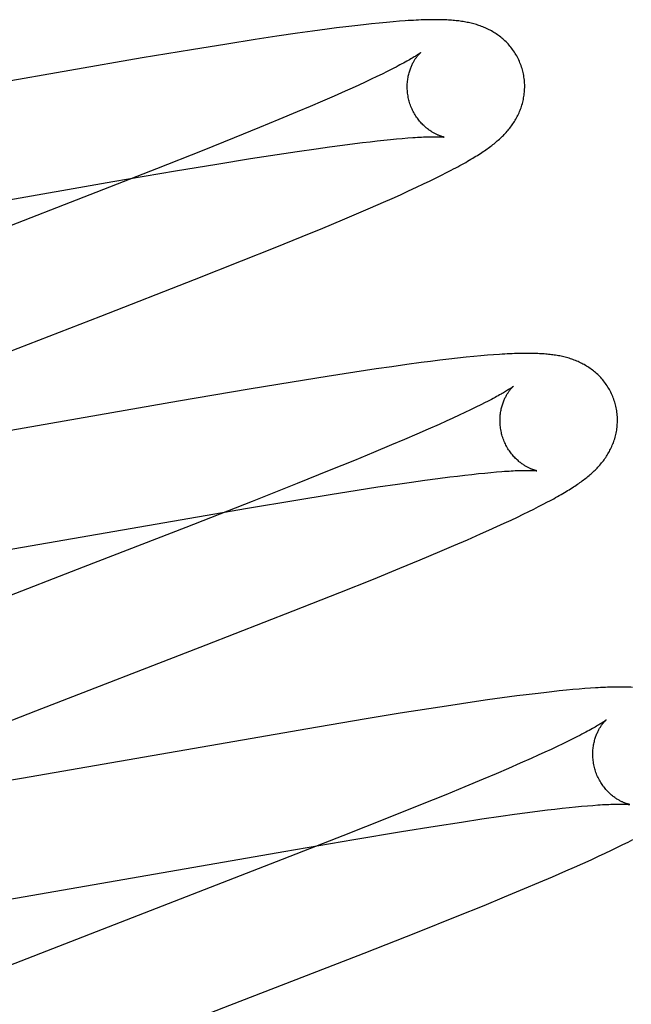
# Model space of a CAD drawing. Header units: inches. Extents: x 0 to 227, y 0 to 147.
# Tile 64 of 83: x 77.866 to 77.97, y 75.724 to 75.891. Entities that reach past the tile are written whole.
import ezdxf

# ---------------------------------------------------------------- set-up
doc = ezdxf.new("R2010")
doc.units = ezdxf.units.IN
doc.header["$LTSCALE"] = 12.466667
doc.header["$MEASUREMENT"] = 0
doc.linetypes.add('HIDDEN', pattern=[0.2, 0.1, -0.1])
doc.layers.add('DEFAULT_2', color=8, linetype='HIDDEN')

msp = doc.modelspace()

# ---------------------------------------------------------------- linework, layer by layer
at = {"layer": 'DEFAULT_2', "color": 8, "linetype": 'HIDDEN'}
for p, q in [((77.92425, 75.89029), (77.92279, 75.89012)), ((77.92563, 75.89044), (77.92425, 75.89029)), ((77.92693, 75.89057), (77.92563, 75.89044)), ((77.92815, 75.89069), (77.92693, 75.89057)), ((77.92929, 75.89079), (77.92815, 75.89069)), ((77.93037, 75.89087), (77.92929, 75.89079)), ((77.91302, 75.88883), (77.90948, 75.88831)), ((77.91558, 75.88919), (77.91302, 75.88883)), ((77.91806, 75.88953), (77.91558, 75.88919)), ((77.91968, 75.88974), (77.91806, 75.88953)), ((77.92126, 75.88994), (77.91968, 75.88974)), ((77.92279, 75.89012), (77.92126, 75.88994)), ((77.90101, 75.887), (77.89499, 75.88603)), ((77.9058, 75.88776), (77.90101, 75.887)), ((77.90948, 75.88831), (77.9058, 75.88776)), ((77.89499, 75.88603), (77.88658, 75.88463)), ((77.88658, 75.88463), (77.82296, 75.87361)), ((77.92744, 75.88189), (77.92654, 75.88145)), ((77.92829, 75.88231), (77.92744, 75.88189)), ((77.92908, 75.88271), (77.92829, 75.88231)), ((77.92455, 75.88051), (77.92347, 75.88001)), ((77.92557, 75.88099), (77.92455, 75.88051)), ((77.92654, 75.88145), (77.92557, 75.88099)), ((77.92114, 75.87896), (77.91926, 75.87813)), ((77.92233, 75.8795), (77.92114, 75.87896)), ((77.92347, 75.88001), (77.92233, 75.8795)), ((77.91727, 75.87726), (77.91517, 75.87636)), ((77.91926, 75.87813), (77.91727, 75.87726)), ((77.91296, 75.87543), (77.90986, 75.87413)), ((77.91517, 75.87636), (77.91296, 75.87543)), ((77.90986, 75.87413), (77.90658, 75.87278)), ((77.90658, 75.87278), (77.90227, 75.87103)), ((77.90227, 75.87103), (77.89679, 75.86883)), ((77.92278, 75.87007), (77.92411, 75.87023)), ((77.92411, 75.87023), (77.92537, 75.87038)), ((77.92537, 75.87038), (77.92659, 75.87052)), ((77.92659, 75.87052), (77.92775, 75.87064)), ((77.92775, 75.87064), (77.92884, 75.87076)), ((77.92884, 75.87076), (77.92988, 75.87086)), ((77.92988, 75.87086), (77.93086, 75.87094)), ((77.93086, 75.87094), (77.93178, 75.87102)), ((77.89679, 75.86883), (77.88903, 75.86576)), ((77.90954, 75.86819), (77.91296, 75.86871)), ((77.91296, 75.86871), (77.91619, 75.86918)), ((77.91619, 75.86918), (77.9185, 75.8695)), ((77.9185, 75.8695), (77.9207, 75.8698)), ((77.9207, 75.8698), (77.92278, 75.87007)), ((77.89932, 75.86657), (77.90504, 75.86749)), ((77.90504, 75.86749), (77.90954, 75.86819)), ((77.88903, 75.86576), (77.87768, 75.86133)), ((77.88157, 75.86358), (77.89226, 75.8654)), ((77.89226, 75.8654), (77.89932, 75.86657)), ((77.93755, 75.86468), (77.93841, 75.86512)), ((77.93841, 75.86512), (77.93921, 75.86553)), ((77.83026, 75.85466), (77.88157, 75.86358)), ((77.93449, 75.86319), (77.9356, 75.86373)), ((77.9356, 75.86373), (77.93662, 75.86422)), ((77.93662, 75.86422), (77.93755, 75.86468)), ((77.93054, 75.86136), (77.93193, 75.862)), ((77.93193, 75.862), (77.93326, 75.86261)), ((77.93326, 75.86261), (77.93449, 75.86319)), ((77.87768, 75.86133), (77.84333, 75.84802)), ((77.92543, 75.85911), (77.92768, 75.86009)), ((77.92768, 75.86009), (77.92912, 75.86073)), ((77.92912, 75.86073), (77.93054, 75.86136)), ((77.92309, 75.8581), (77.92543, 75.85911)), ((77.91731, 75.85568), (77.92067, 75.85708)), ((77.92067, 75.85708), (77.92309, 75.8581)), ((77.91381, 75.85424), (77.91731, 75.85568)), ((77.90925, 75.85238), (77.91381, 75.85424)), ((77.90352, 75.85009), (77.90925, 75.85238)), ((77.8955, 75.84692), (77.90352, 75.85009)), ((77.87953, 75.84069), (77.8955, 75.84692)), ((77.85272, 75.83032), (77.87953, 75.84069)), ((77.93879, 75.83335), (77.93725, 75.83317)), ((77.94029, 75.83352), (77.93879, 75.83335)), ((77.94171, 75.83368), (77.94029, 75.83352)), ((77.94302, 75.83381), (77.94171, 75.83368)), ((77.94424, 75.83392), (77.94302, 75.83381)), ((77.94536, 75.83402), (77.94424, 75.83392)), ((77.94641, 75.8341), (77.94536, 75.83402)), ((77.92644, 75.8317), (77.9228, 75.83115)), ((77.92907, 75.83208), (77.92644, 75.8317)), ((77.93163, 75.83244), (77.92907, 75.83208)), ((77.9341, 75.83277), (77.93163, 75.83244)), ((77.93569, 75.83297), (77.9341, 75.83277)), ((77.93725, 75.83317), (77.93569, 75.83297)), ((77.91805, 75.83041), (77.91209, 75.82945)), ((77.9228, 75.83115), (77.91805, 75.83041)), ((77.91209, 75.82945), (77.9048, 75.82825)), ((77.9048, 75.82825), (77.89275, 75.82619)), ((77.89275, 75.82619), (77.84945, 75.81864)), ((77.94338, 75.82517), (77.94248, 75.82474)), ((77.94421, 75.82558), (77.94338, 75.82517)), ((77.94499, 75.82598), (77.94421, 75.82558)), ((77.93945, 75.82331), (77.93833, 75.8228)), ((77.94052, 75.82381), (77.93945, 75.82331)), ((77.94153, 75.82428), (77.94052, 75.82381)), ((77.94248, 75.82474), (77.94153, 75.82428)), ((77.93715, 75.82227), (77.93529, 75.82145)), ((77.93833, 75.8228), (77.93715, 75.82227)), ((77.93332, 75.82058), (77.93123, 75.81969)), ((77.93529, 75.82145), (77.93332, 75.82058)), ((77.92904, 75.81876), (77.92596, 75.81747)), ((77.93123, 75.81969), (77.92904, 75.81876)), ((77.92596, 75.81747), (77.92272, 75.81613)), ((77.92272, 75.81613), (77.91843, 75.81439)), ((77.91843, 75.81439), (77.91299, 75.8122)), ((77.93689, 75.81306), (77.93895, 75.81332)), ((77.93895, 75.81332), (77.94026, 75.81348)), ((77.94026, 75.81348), (77.94151, 75.81363)), ((77.94151, 75.81363), (77.94271, 75.81376)), ((77.94271, 75.81376), (77.94385, 75.81389)), ((77.94385, 75.81389), (77.94493, 75.81399)), ((77.94493, 75.81399), (77.94595, 75.81409)), ((77.94595, 75.81409), (77.94692, 75.81418)), ((77.91299, 75.8122), (77.90528, 75.80915)), ((77.92319, 75.81107), (77.9267, 75.81161)), ((77.9267, 75.81161), (77.93004, 75.81211)), ((77.93004, 75.81211), (77.93243, 75.81245)), ((77.93243, 75.81245), (77.93472, 75.81277)), ((77.93472, 75.81277), (77.93689, 75.81306)), ((77.91273, 75.80939), (77.91857, 75.81034)), ((77.91857, 75.81034), (77.92319, 75.81107)), ((77.90528, 75.80915), (77.89399, 75.80474)), ((77.90449, 75.80801), (77.91273, 75.80939)), ((77.95326, 75.80785), (77.95408, 75.80827)), ((77.95408, 75.80827), (77.95486, 75.80867)), ((77.95486, 75.80867), (77.9556, 75.80906)), ((77.84098, 75.79701), (77.90449, 75.80801)), ((77.94939, 75.80598), (77.95046, 75.80648)), ((77.95046, 75.80648), (77.95145, 75.80696)), ((77.95145, 75.80696), (77.95238, 75.80742)), ((77.95238, 75.80742), (77.95326, 75.80785)), ((77.94562, 75.80425), (77.94698, 75.80487)), ((77.94698, 75.80487), (77.94823, 75.80544)), ((77.94823, 75.80544), (77.94939, 75.80598)), ((77.94194, 75.80263), (77.94417, 75.80361)), ((77.94417, 75.80361), (77.94562, 75.80425)), ((77.93724, 75.80062), (77.93964, 75.80164)), ((77.93964, 75.80164), (77.94194, 75.80263)), ((77.93392, 75.79922), (77.93724, 75.80062)), ((77.93046, 75.79779), (77.93392, 75.79922)), ((77.92594, 75.79595), (77.93046, 75.79779)), ((77.92025, 75.79367), (77.92594, 75.79595)), ((77.91228, 75.79052), (77.92025, 75.79367)), ((77.89747, 75.78474), (77.91228, 75.79052)), ((77.86849, 75.77352), (77.89747, 75.78474)), ((77.95349, 75.77643), (77.95195, 75.77624)), ((77.95494, 75.7766), (77.95349, 75.77643)), ((77.95631, 75.77676), (77.95494, 75.7766)), ((77.95759, 75.77689), (77.95631, 75.77676)), ((77.95879, 75.77702), (77.95759, 75.77689)), ((77.95991, 75.77712), (77.95879, 75.77702)), ((77.96097, 75.77721), (77.95991, 75.77712)), ((77.96196, 75.77729), (77.96097, 75.77721)), ((77.96289, 75.77736), (77.96196, 75.77729)), ((77.94274, 75.77498), (77.93912, 75.77444)), ((77.94535, 75.77536), (77.94274, 75.77498)), ((77.94788, 75.77571), (77.94535, 75.77536)), ((77.95035, 75.77604), (77.94788, 75.77571)), ((77.95195, 75.77624), (77.95035, 75.77604)), ((77.85518, 75.76832), (77.86849, 75.77352)), ((77.93049, 75.77309), (77.92438, 75.77209)), ((77.93537, 75.77386), (77.93049, 75.77309)), ((77.93912, 75.77444), (77.93537, 75.77386)), ((77.92438, 75.77209), (77.91477, 75.77047)), ((77.91477, 75.77047), (77.86604, 75.76199)), ((77.95908, 75.76833), (77.95817, 75.7679)), ((77.95992, 75.76875), (77.95908, 75.76833)), ((77.96071, 75.76915), (77.95992, 75.76875)), ((77.95511, 75.76646), (77.95398, 75.76595)), ((77.95619, 75.76696), (77.95511, 75.76646)), ((77.95721, 75.76744), (77.95619, 75.76696)), ((77.95817, 75.7679), (77.95721, 75.76744)), ((77.95092, 75.76458), (77.94893, 75.76372)), ((77.9528, 75.76541), (77.95092, 75.76458)), ((77.95398, 75.76595), (77.9528, 75.76541)), ((77.94893, 75.76372), (77.94683, 75.76282)), ((77.86604, 75.76199), (77.85443, 75.76001)), ((77.94463, 75.76188), (77.94153, 75.76059)), ((77.94683, 75.76282), (77.94463, 75.76188)), ((77.94153, 75.76059), (77.93826, 75.75924)), ((77.93826, 75.75924), (77.93396, 75.75749)), ((77.93396, 75.75749), (77.92848, 75.75529)), ((77.94996, 75.7559), (77.95217, 75.7562)), ((77.95217, 75.7562), (77.95426, 75.75647)), ((77.95426, 75.75647), (77.95559, 75.75664)), ((77.95559, 75.75664), (77.95686, 75.75679)), ((77.95686, 75.75679), (77.95808, 75.75693)), ((77.95808, 75.75693), (77.95925, 75.75705)), ((77.95925, 75.75705), (77.96035, 75.75717)), ((77.96035, 75.75717), (77.96139, 75.75727)), ((77.96139, 75.75727), (77.96238, 75.75736)), ((77.96238, 75.75736), (77.9633, 75.75743)), ((77.92848, 75.75529), (77.92074, 75.75223)), ((77.93646, 75.75388), (77.94097, 75.75459)), ((77.94097, 75.75459), (77.9444, 75.75511)), ((77.9444, 75.75511), (77.94765, 75.75558)), ((77.94765, 75.75558), (77.94996, 75.7559)), ((77.92261, 75.75161), (77.93072, 75.75296)), ((77.93072, 75.75296), (77.93646, 75.75388)), ((77.92074, 75.75223), (77.90939, 75.74779)), ((77.91072, 75.74958), (77.92261, 75.75161)), ((77.96843, 75.75075), (77.9693, 75.75119)), ((77.9693, 75.75119), (77.97013, 75.75161)), ((77.86274, 75.74123), (77.91072, 75.74958)), ((77.96542, 75.7493), (77.96649, 75.74981)), ((77.96649, 75.74981), (77.96749, 75.75029)), ((77.96749, 75.75029), (77.96843, 75.75075)), ((77.96161, 75.74755), (77.96299, 75.74817)), ((77.96299, 75.74817), (77.96425, 75.74876)), ((77.96425, 75.74876), (77.96542, 75.7493)), ((77.90939, 75.74779), (77.8818, 75.73711)), ((77.95645, 75.74528), (77.9587, 75.74626)), ((77.9587, 75.74626), (77.96017, 75.74691)), ((77.96017, 75.74691), (77.96161, 75.74755)), ((77.9541, 75.74428), (77.95645, 75.74528)), ((77.94829, 75.74184), (77.95166, 75.74325)), ((77.95166, 75.74325), (77.9541, 75.74428)), ((77.94478, 75.7404), (77.94829, 75.74184)), ((77.9402, 75.73855), (77.94478, 75.7404)), ((77.93348, 75.73586), (77.9402, 75.73855)), ((77.8818, 75.73711), (77.86387, 75.73013)), ((77.92436, 75.73227), (77.93348, 75.73586))]:
    msp.add_line(p, q, dxfattribs=at)
for points in [[(77.95131, 75.88261), (77.95125, 75.88283), (77.95117, 75.88307), (77.95109, 75.88332), (77.951, 75.88356), (77.9509, 75.8838), (77.9508, 75.88404), (77.9507, 75.88428), (77.95058, 75.88451), (77.95047, 75.88474), (77.95034, 75.88497), (77.95021, 75.88519), (77.95008, 75.88541), (77.94994, 75.88562), (77.9498, 75.88583), (77.94965, 75.88604), (77.9495, 75.88624), (77.94935, 75.88644), (77.94919, 75.88663), (77.94903, 75.88682), (77.94886, 75.88701), (77.94869, 75.88719), (77.94852, 75.88736), (77.94834, 75.88753), (77.94817, 75.8877), (77.94799, 75.88786), (77.9478, 75.88801), (77.94762, 75.88816), (77.94743, 75.88831), (77.94724, 75.88845), (77.94705, 75.88859), (77.94685, 75.88872), (77.94666, 75.88885), (77.94645, 75.88898), (77.94625, 75.8891), (77.94605, 75.88922), (77.94584, 75.88933), (77.94563, 75.88944), (77.94542, 75.88954), (77.94521, 75.88964), (77.945, 75.88974), (77.94479, 75.88983), (77.94458, 75.88991), (77.94436, 75.89), (77.94414, 75.89008), (77.94392, 75.89016), (77.9437, 75.89023), (77.94348, 75.8903), (77.94325, 75.89037), (77.94303, 75.89043), (77.9428, 75.89049), (77.94258, 75.89055), (77.94235, 75.8906), (77.94212, 75.89065), (77.94189, 75.89069), (77.94166, 75.89074), (77.94143, 75.89078), (77.9412, 75.89082), (77.94096, 75.89085), (77.94073, 75.89089), (77.94049, 75.89092), (77.94025, 75.89095), (77.94001, 75.89097), (77.93976, 75.891), (77.93951, 75.89102), (77.93925, 75.89104), (77.93899, 75.89106), (77.93872, 75.89108), (77.93845, 75.89109), (77.93817, 75.8911), (77.93788, 75.89112), (77.93759, 75.89112), (77.93728, 75.89113), (77.93697, 75.89114), (77.93664, 75.89114), (77.93631, 75.89114), (77.93596, 75.89114), (77.9356, 75.89113), (77.93524, 75.89113), (77.93486, 75.89112), (77.93447, 75.89111), (77.93407, 75.89109), (77.93365, 75.89108), (77.93322, 75.89106), (77.93278, 75.89103), (77.93233, 75.89101), (77.93186, 75.89098), (77.93138, 75.89095), (77.93037, 75.89087)], [(77.93399, 75.88555), (77.93399, 75.88555), (77.93397, 75.88553), (77.93395, 75.88552), (77.93392, 75.88549), (77.93388, 75.88546), (77.93383, 75.88542), (77.93377, 75.88538), (77.9337, 75.88533), (77.93362, 75.88528), (77.93353, 75.88521), (77.93342, 75.88514), (77.93331, 75.88507), (77.93318, 75.88498), (77.93303, 75.88489), (77.93288, 75.8848), (77.9327, 75.88469), (77.93252, 75.88458), (77.93231, 75.88446), (77.9321, 75.88433), (77.93186, 75.8842), (77.93162, 75.88406), (77.93135, 75.88391), (77.93108, 75.88376), (77.93078, 75.8836), (77.93047, 75.88343), (77.93015, 75.88326), (77.92981, 75.88308), (77.92945, 75.8829), (77.92908, 75.88271)], [(77.93204, 75.87726), (77.93199, 75.87745), (77.93193, 75.87769), (77.93188, 75.87792), (77.93184, 75.87816), (77.9318, 75.87839), (77.93177, 75.87863), (77.93175, 75.87886), (77.93173, 75.87909), (77.93172, 75.87933), (77.93171, 75.87956), (77.93171, 75.87978), (77.93171, 75.88001), (77.93172, 75.88023), (77.93174, 75.88045), (77.93176, 75.88067), (77.93178, 75.88088), (77.93181, 75.88109), (77.93185, 75.8813), (77.93189, 75.8815), (77.93193, 75.88169), (77.93197, 75.88188), (77.93202, 75.88207), (77.93207, 75.88225), (77.93213, 75.88242), (77.93218, 75.88259), (77.93224, 75.88276), (77.9323, 75.88292), (77.93236, 75.88307), (77.93242, 75.88322), (77.93249, 75.88337), (77.93255, 75.88351), (77.93262, 75.88364), (77.93268, 75.88377), (77.93275, 75.88389), (77.93282, 75.88401), (77.93288, 75.88413), (77.93295, 75.88424), (77.93301, 75.88435), (77.93308, 75.88445), (77.93314, 75.88454), (77.93321, 75.88464), (77.93327, 75.88473), (77.93333, 75.88481), (77.93339, 75.88489), (77.93345, 75.88497), (77.93351, 75.88504), (77.93357, 75.88511), (77.93362, 75.88517), (77.93367, 75.88523), (77.93372, 75.88528), (77.93377, 75.88533), (77.93381, 75.88537), (77.93385, 75.88541), (77.93388, 75.88545), (77.93391, 75.88548), (77.93394, 75.8855), (77.93396, 75.88552), (77.93398, 75.88554), (77.93399, 75.88555), (77.93399, 75.88555)], [(77.93921, 75.86553), (77.93959, 75.86573), (77.93996, 75.86593), (77.94032, 75.86612), (77.94067, 75.86631), (77.94101, 75.8665), (77.94134, 75.86668), (77.94166, 75.86686), (77.94197, 75.86704), (77.94227, 75.86722), (77.94256, 75.86739), (77.94285, 75.86756), (77.94312, 75.86772), (77.94339, 75.86789), (77.94366, 75.86805), (77.94391, 75.86822), (77.94416, 75.86838), (77.9444, 75.86853), (77.94464, 75.86869), (77.94486, 75.86884), (77.94508, 75.869), (77.9453, 75.86915), (77.94551, 75.8693), (77.94571, 75.86945), (77.94591, 75.86959), (77.94611, 75.86974), (77.9463, 75.86989), (77.94649, 75.87004), (77.94667, 75.87019), (77.94686, 75.87034), (77.94704, 75.8705), (77.94721, 75.87065), (77.94739, 75.87081), (77.94756, 75.87096), (77.94773, 75.87113), (77.9479, 75.87129), (77.94807, 75.87145), (77.94823, 75.87162), (77.94839, 75.87179), (77.94855, 75.87196), (77.94871, 75.87214), (77.94886, 75.87232), (77.94901, 75.8725), (77.94915, 75.87268), (77.9493, 75.87286), (77.94944, 75.87305), (77.94957, 75.87324), (77.9497, 75.87343), (77.94983, 75.87362), (77.94996, 75.87382), (77.95008, 75.87402), (77.9502, 75.87422), (77.95031, 75.87443), (77.95043, 75.87464), (77.95053, 75.87485), (77.95064, 75.87506), (77.95074, 75.87528), (77.95083, 75.8755), (77.95092, 75.87572), (77.95101, 75.87594), (77.95109, 75.87616), (77.95116, 75.87639), (77.95124, 75.87662), (77.9513, 75.87686), (77.95137, 75.87709), (77.95142, 75.87733), (77.95148, 75.87757), (77.95152, 75.87782), (77.95157, 75.87806), (77.9516, 75.87831), (77.95163, 75.87856), (77.95166, 75.87881), (77.95168, 75.87907), (77.95169, 75.87932), (77.9517, 75.87958), (77.9517, 75.87984), (77.9517, 75.88009), (77.95169, 75.88035), (77.95167, 75.88061), (77.95164, 75.88087), (77.95161, 75.88113), (77.95158, 75.88138), (77.95153, 75.88164), (77.95149, 75.8819), (77.95143, 75.88215), (77.95137, 75.8824), (77.95131, 75.88261)], [(77.93799, 75.87116), (77.938, 75.87116), (77.93799, 75.87116), (77.93797, 75.87116), (77.93795, 75.87117), (77.93792, 75.87117), (77.93789, 75.87118), (77.93784, 75.87119), (77.93779, 75.8712), (77.93774, 75.87122), (77.93768, 75.87123), (77.93762, 75.87125), (77.93755, 75.87127), (77.93747, 75.8713), (77.93739, 75.87132), (77.93731, 75.87135), (77.93723, 75.87138), (77.93714, 75.87142), (77.93704, 75.87146), (77.93694, 75.8715), (77.93684, 75.87154), (77.93674, 75.87159), (77.93664, 75.87164), (77.93653, 75.87169), (77.93642, 75.87175), (77.9363, 75.87181), (77.93619, 75.87187), (77.93607, 75.87194), (77.93595, 75.87201), (77.93583, 75.87209), (77.9357, 75.87217), (77.93557, 75.87226), (77.93544, 75.87235), (77.93531, 75.87244), (77.93518, 75.87254), (77.93505, 75.87265), (77.93491, 75.87276), (77.93478, 75.87288), (77.93464, 75.873), (77.93451, 75.87313), (77.93437, 75.87326), (77.93423, 75.8734), (77.9341, 75.87355), (77.93396, 75.8737), (77.93382, 75.87386), (77.93369, 75.87402), (77.93356, 75.87419), (77.93343, 75.87436), (77.9333, 75.87454), (77.93318, 75.87473), (77.93306, 75.87492), (77.93294, 75.87512), (77.93283, 75.87532), (77.93272, 75.87552), (77.93262, 75.87573), (77.93252, 75.87594), (77.93243, 75.87616), (77.93234, 75.87638), (77.93225, 75.8766), (77.93217, 75.87683), (77.9321, 75.87706), (77.93204, 75.87726)], [(77.93178, 75.87102), (77.93264, 75.87108), (77.93304, 75.87111), (77.93343, 75.87113), (77.9338, 75.87115), (77.93415, 75.87117), (77.93449, 75.87119), (77.93481, 75.8712), (77.93511, 75.87121), (77.9354, 75.87122), (77.93567, 75.87122), (77.93592, 75.87123), (77.93615, 75.87123), (77.93637, 75.87123), (77.93657, 75.87123), (77.93676, 75.87123), (77.93693, 75.87122), (77.93708, 75.87122), (77.93722, 75.87122), (77.93735, 75.87121), (77.93747, 75.8712), (77.93757, 75.8712), (77.93766, 75.87119), (77.93774, 75.87119), (77.93781, 75.87118), (77.93786, 75.87117), (77.93791, 75.87117), (77.93794, 75.87116), (77.93797, 75.87116), (77.93799, 75.87116), (77.93799, 75.87116)], [(77.9671, 75.82582), (77.96704, 75.82604), (77.96696, 75.82628), (77.96688, 75.82653), (77.96679, 75.82677), (77.96669, 75.82702), (77.96659, 75.82725), (77.96649, 75.82749), (77.96637, 75.82772), (77.96625, 75.82795), (77.96613, 75.82818), (77.966, 75.8284), (77.96587, 75.82862), (77.96573, 75.82884), (77.96559, 75.82905), (77.96544, 75.82925), (77.96529, 75.82946), (77.96514, 75.82965), (77.96498, 75.82985), (77.96481, 75.83004), (77.96465, 75.83022), (77.96448, 75.8304), (77.9643, 75.83057), (77.96413, 75.83074), (77.96395, 75.83091), (77.96377, 75.83107), (77.96359, 75.83122), (77.9634, 75.83138), (77.96322, 75.83152), (77.96303, 75.83166), (77.96283, 75.8318), (77.96264, 75.83193), (77.96244, 75.83206), (77.96224, 75.83219), (77.96203, 75.83231), (77.96183, 75.83243), (77.96162, 75.83254), (77.96142, 75.83265), (77.96121, 75.83275), (77.961, 75.83285), (77.96079, 75.83295), (77.96057, 75.83304), (77.96036, 75.83313), (77.96014, 75.83321), (77.95992, 75.83329), (77.9597, 75.83337), (77.95948, 75.83344), (77.95926, 75.83351), (77.95903, 75.83358), (77.95881, 75.83364), (77.95858, 75.8337), (77.95835, 75.83376), (77.95813, 75.83381), (77.9579, 75.83386), (77.95767, 75.83391), (77.95744, 75.83395), (77.95721, 75.83399), (77.95697, 75.83403), (77.95674, 75.83406), (77.9565, 75.8341), (77.95626, 75.83413), (77.95602, 75.83416), (77.95578, 75.83418), (77.95553, 75.83421), (77.95528, 75.83423), (77.95503, 75.83425), (77.95477, 75.83427), (77.9545, 75.83429), (77.95423, 75.8343), (77.95395, 75.83431), (77.95367, 75.83432), (77.95338, 75.83433), (77.95308, 75.83434), (77.95277, 75.83435), (77.95245, 75.83435), (77.95213, 75.83435), (77.95179, 75.83435), (77.95145, 75.83434), (77.9511, 75.83434), (77.95073, 75.83433), (77.95036, 75.83432), (77.94997, 75.83431), (77.94957, 75.83429), (77.94916, 75.83427), (77.94874, 75.83425), (77.94831, 75.83423), (77.94785, 75.8342), (77.94739, 75.83417), (77.94641, 75.8341)], [(77.94978, 75.82876), (77.94978, 75.82876), (77.94977, 75.82875), (77.94974, 75.82873), (77.94972, 75.82871), (77.94968, 75.82868), (77.94963, 75.82865), (77.94958, 75.82861), (77.94952, 75.82856), (77.94944, 75.82851), (77.94936, 75.82845), (77.94926, 75.82839), (77.94916, 75.82832), (77.94904, 75.82824), (77.94891, 75.82816), (77.94877, 75.82807), (77.94862, 75.82797), (77.94845, 75.82787), (77.94827, 75.82777), (77.94808, 75.82765), (77.94788, 75.82754), (77.94767, 75.82741), (77.94744, 75.82728), (77.94719, 75.82714), (77.94693, 75.827), (77.94665, 75.82685), (77.94636, 75.82669), (77.94605, 75.82652), (77.94571, 75.82635), (77.94536, 75.82617), (77.94499, 75.82598)], [(77.94783, 75.82047), (77.94778, 75.82066), (77.94773, 75.8209), (77.94768, 75.82113), (77.94763, 75.82137), (77.9476, 75.8216), (77.94756, 75.82183), (77.94754, 75.82207), (77.94752, 75.8223), (77.94751, 75.82253), (77.9475, 75.82276), (77.9475, 75.82299), (77.9475, 75.82321), (77.94751, 75.82343), (77.94753, 75.82365), (77.94755, 75.82387), (77.94757, 75.82408), (77.9476, 75.82429), (77.94764, 75.8245), (77.94768, 75.8247), (77.94772, 75.82489), (77.94776, 75.82508), (77.94781, 75.82527), (77.94786, 75.82545), (77.94791, 75.82562), (77.94797, 75.82579), (77.94803, 75.82596), (77.94809, 75.82611), (77.94815, 75.82627), (77.94821, 75.82642), (77.94827, 75.82656), (77.94834, 75.8267), (77.9484, 75.82684), (77.94847, 75.82697), (77.94854, 75.82709), (77.9486, 75.82721), (77.94867, 75.82733), (77.94873, 75.82744), (77.9488, 75.82754), (77.94886, 75.82765), (77.94893, 75.82774), (77.94899, 75.82784), (77.94906, 75.82793), (77.94912, 75.82801), (77.94918, 75.82809), (77.94924, 75.82817), (77.9493, 75.82824), (77.94935, 75.82831), (77.94941, 75.82837), (77.94946, 75.82843), (77.94951, 75.82848), (77.94955, 75.82853), (77.94959, 75.82858), (77.94963, 75.82862), (77.94967, 75.82865), (77.9497, 75.82868), (77.94973, 75.82871), (77.94975, 75.82873), (77.94977, 75.82875), (77.94978, 75.82876), (77.94978, 75.82876)], [(77.9556, 75.80906), (77.95596, 75.80925), (77.9563, 75.80944), (77.95664, 75.80962), (77.95697, 75.8098), (77.95728, 75.80998), (77.95759, 75.81015), (77.95789, 75.81033), (77.95818, 75.8105), (77.95847, 75.81066), (77.95874, 75.81083), (77.95901, 75.81099), (77.95927, 75.81115), (77.95952, 75.81131), (77.95977, 75.81146), (77.96, 75.81162), (77.96024, 75.81177), (77.96046, 75.81192), (77.96068, 75.81207), (77.9609, 75.81222), (77.96111, 75.81237), (77.96131, 75.81251), (77.96151, 75.81266), (77.96171, 75.81281), (77.9619, 75.81296), (77.96209, 75.8131), (77.96228, 75.81325), (77.96247, 75.8134), (77.96265, 75.81355), (77.96283, 75.81371), (77.96301, 75.81386), (77.96318, 75.81402), (77.96335, 75.81418), (77.96352, 75.81434), (77.96369, 75.8145), (77.96386, 75.81466), (77.96402, 75.81483), (77.96418, 75.815), (77.96434, 75.81518), (77.9645, 75.81535), (77.96465, 75.81553), (77.9648, 75.81571), (77.96495, 75.81589), (77.96509, 75.81608), (77.96523, 75.81626), (77.96536, 75.81645), (77.9655, 75.81664), (77.96562, 75.81683), (77.96575, 75.81703), (77.96587, 75.81723), (77.96599, 75.81743), (77.96611, 75.81764), (77.96622, 75.81785), (77.96633, 75.81806), (77.96643, 75.81827), (77.96653, 75.81849), (77.96662, 75.81871), (77.96671, 75.81893), (77.9668, 75.81915), (77.96688, 75.81938), (77.96696, 75.8196), (77.96703, 75.81983), (77.9671, 75.82007), (77.96716, 75.8203), (77.96722, 75.82054), (77.96727, 75.82078), (77.96732, 75.82103), (77.96736, 75.82127), (77.96739, 75.82152), (77.96743, 75.82177), (77.96745, 75.82202), (77.96747, 75.82228), (77.96748, 75.82253), (77.96749, 75.82279), (77.96749, 75.82304), (77.96749, 75.8233), (77.96748, 75.82356), (77.96746, 75.82382), (77.96743, 75.82408), (77.9674, 75.82433), (77.96737, 75.82459), (77.96733, 75.82485), (77.96728, 75.8251), (77.96722, 75.82536), (77.96716, 75.82561), (77.9671, 75.82582)], [(77.95378, 75.81437), (77.95379, 75.81437), (77.95378, 75.81437), (77.95377, 75.81437), (77.95374, 75.81437), (77.95371, 75.81438), (77.95368, 75.81439), (77.95363, 75.8144), (77.95358, 75.81441), (77.95353, 75.81443), (77.95347, 75.81444), (77.9534, 75.81446), (77.95333, 75.81448), (77.95326, 75.81451), (77.95318, 75.81453), (77.9531, 75.81456), (77.95301, 75.81459), (77.95292, 75.81463), (77.95283, 75.81467), (77.95273, 75.81471), (77.95263, 75.81475), (77.95253, 75.8148), (77.95242, 75.81485), (77.95232, 75.8149), (77.9522, 75.81496), (77.95209, 75.81502), (77.95197, 75.81508), (77.95186, 75.81515), (77.95173, 75.81522), (77.95161, 75.8153), (77.95149, 75.81538), (77.95136, 75.81547), (77.95123, 75.81556), (77.9511, 75.81565), (77.95097, 75.81575), (77.95084, 75.81586), (77.9507, 75.81597), (77.95057, 75.81609), (77.95043, 75.81621), (77.95029, 75.81634), (77.95016, 75.81647), (77.95002, 75.81661), (77.94988, 75.81676), (77.94975, 75.81691), (77.94961, 75.81707), (77.94948, 75.81723), (77.94935, 75.8174), (77.94922, 75.81758), (77.94909, 75.81776), (77.94897, 75.81794), (77.94885, 75.81813), (77.94873, 75.81833), (77.94862, 75.81853), (77.94851, 75.81873), (77.94841, 75.81894), (77.94831, 75.81915), (77.94822, 75.81937), (77.94813, 75.81959), (77.94804, 75.81981), (77.94796, 75.82004), (77.94789, 75.82027), (77.94783, 75.82047)], [(77.94692, 75.81418), (77.94782, 75.81425), (77.94825, 75.81428), (77.94865, 75.8143), (77.94904, 75.81433), (77.94941, 75.81435), (77.94976, 75.81437), (77.95009, 75.81439), (77.9504, 75.8144), (77.9507, 75.81441), (77.95098, 75.81442), (77.95125, 75.81443), (77.9515, 75.81443), (77.95174, 75.81444), (77.95196, 75.81444), (77.95217, 75.81444), (77.95236, 75.81444), (77.95254, 75.81444), (77.95271, 75.81443), (77.95286, 75.81443), (77.953, 75.81442), (77.95313, 75.81442), (77.95325, 75.81441), (77.95335, 75.81441), (77.95344, 75.8144), (77.95352, 75.81439), (77.95359, 75.81439), (77.95365, 75.81438), (77.95369, 75.81438), (77.95373, 75.81437), (77.95376, 75.81437), (77.95378, 75.81437), (77.95378, 75.81437)], [(77.89399, 75.80474), (77.87656, 75.79799), (77.85415, 75.7893)], [(77.97004, 75.77751), (77.96977, 75.77752), (77.96948, 75.77753), (77.96918, 75.77754), (77.96888, 75.77755), (77.96857, 75.77755), (77.96826, 75.77756), (77.96793, 75.77756), (77.9676, 75.77756), (77.96726, 75.77755), (77.96691, 75.77755), (77.96655, 75.77754), (77.96619, 75.77753), (77.96581, 75.77752), (77.96543, 75.7775), (77.96503, 75.77748), (77.96462, 75.77746), (77.96421, 75.77744), (77.96378, 75.77742), (77.96289, 75.77736)], [(77.96558, 75.77197), (77.96557, 75.77196), (77.96555, 75.77195), (77.96553, 75.77193), (77.9655, 75.77191), (77.96546, 75.77188), (77.96541, 75.77185), (77.96535, 75.7718), (77.96529, 75.77175), (77.96521, 75.7717), (77.96512, 75.77164), (77.96501, 75.77157), (77.9649, 75.77149), (77.96477, 75.77141), (77.96463, 75.77132), (77.96448, 75.77123), (77.96431, 75.77112), (77.96412, 75.77101), (77.96392, 75.77089), (77.96371, 75.77076), (77.96347, 75.77063), (77.96323, 75.77049), (77.96297, 75.77035), (77.96269, 75.77019), (77.9624, 75.77003), (77.96209, 75.76987), (77.96177, 75.7697), (77.96143, 75.76952), (77.96108, 75.76934), (77.96071, 75.76915)], [(77.96363, 75.76367), (77.96357, 75.76387), (77.96352, 75.76411), (77.96347, 75.76434), (77.96342, 75.76458), (77.96339, 75.76481), (77.96335, 75.76505), (77.96333, 75.76528), (77.96331, 75.76551), (77.9633, 75.76574), (77.96329, 75.76597), (77.96329, 75.7662), (77.9633, 75.76643), (77.96331, 75.76665), (77.96332, 75.76687), (77.96334, 75.76709), (77.96337, 75.7673), (77.9634, 75.76751), (77.96343, 75.76771), (77.96347, 75.76791), (77.96351, 75.76811), (77.96356, 75.7683), (77.9636, 75.76849), (77.96365, 75.76867), (77.96371, 75.76884), (77.96376, 75.76901), (77.96382, 75.76918), (77.96388, 75.76934), (77.96394, 75.76949), (77.96401, 75.76964), (77.96407, 75.76978), (77.96413, 75.76992), (77.9642, 75.77006), (77.96426, 75.77019), (77.96433, 75.77031), (77.9644, 75.77043), (77.96446, 75.77054), (77.96453, 75.77066), (77.9646, 75.77076), (77.96466, 75.77086), (77.96473, 75.77096), (77.96479, 75.77105), (77.96485, 75.77114), (77.96491, 75.77123), (77.96498, 75.77131), (77.96503, 75.77138), (77.96509, 75.77145), (77.96515, 75.77152), (77.9652, 75.77158), (77.96525, 75.77164), (77.9653, 75.7717), (77.96535, 75.77175), (77.96539, 75.77179), (77.96543, 75.77183), (77.96546, 75.77186), (77.96549, 75.77189), (77.96552, 75.77192), (77.96554, 75.77194), (77.96556, 75.77196), (77.96557, 75.77197), (77.96557, 75.77197)], [(77.96957, 75.75758), (77.96958, 75.75758), (77.96957, 75.75758), (77.96956, 75.75758), (77.96953, 75.75758), (77.9695, 75.75759), (77.96947, 75.7576), (77.96943, 75.75761), (77.96938, 75.75762), (77.96933, 75.75763), (77.96927, 75.75765), (77.9692, 75.75767), (77.96913, 75.75769), (77.96906, 75.75771), (77.96898, 75.75774), (77.9689, 75.75777), (77.96881, 75.7578), (77.96872, 75.75783), (77.96863, 75.75787), (77.96853, 75.75791), (77.96843, 75.75796), (77.96833, 75.758), (77.96822, 75.75805), (77.96811, 75.7581), (77.968, 75.75816), (77.96789, 75.75822), (77.96777, 75.75829), (77.96766, 75.75835), (77.96753, 75.75843), (77.96741, 75.7585), (77.96729, 75.75859), (77.96716, 75.75867), (77.96703, 75.75876), (77.9669, 75.75886), (77.96677, 75.75896), (77.96663, 75.75906), (77.9665, 75.75918), (77.96636, 75.75929), (77.96623, 75.75941), (77.96609, 75.75954), (77.96595, 75.75968), (77.96582, 75.75982), (77.96568, 75.75996), (77.96554, 75.76011), (77.96541, 75.76027), (77.96527, 75.76044), (77.96514, 75.7606), (77.96501, 75.76078), (77.96489, 75.76096), (77.96476, 75.76115), (77.96464, 75.76134), (77.96453, 75.76153), (77.96441, 75.76173), (77.96431, 75.76194), (77.9642, 75.76215), (77.9641, 75.76236), (77.96401, 75.76257), (77.96392, 75.76279), (77.96383, 75.76302), (77.96376, 75.76324), (77.96368, 75.76347), (77.96363, 75.76367)], [(77.9633, 75.75743), (77.96416, 75.75749), (77.96457, 75.75752), (77.96496, 75.75755), (77.96533, 75.75757), (77.96569, 75.75759), (77.96603, 75.7576), (77.96635, 75.75762), (77.96666, 75.75763), (77.96695, 75.75763), (77.96722, 75.75764), (77.96748, 75.75765), (77.96772, 75.75765), (77.96795, 75.75765), (77.96815, 75.75765), (77.96834, 75.75765), (77.96851, 75.75764), (77.96867, 75.75764), (77.96881, 75.75763), (77.96893, 75.75763), (77.96905, 75.75762), (77.96915, 75.75762), (77.96924, 75.75761), (77.96932, 75.7576), (77.96938, 75.7576), (77.96944, 75.75759), (77.96949, 75.75759), (77.96952, 75.75758), (77.96955, 75.75758), (77.96957, 75.75758), (77.96957, 75.75758)], [(77.89156, 75.71955), (77.90051, 75.72301), (77.92436, 75.73227)]]:
    msp.add_lwpolyline(points, dxfattribs=at)

doc.saveas('drawing.dxf')
